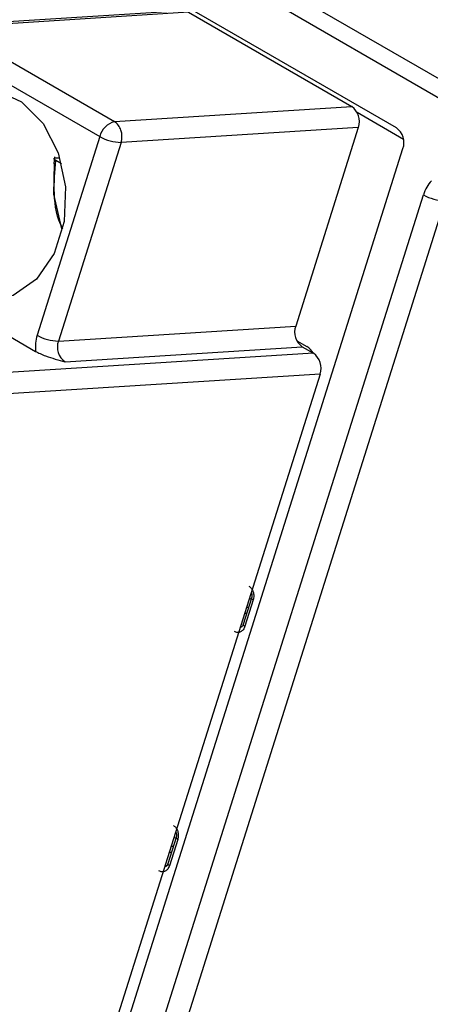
# Model space of a CAD drawing. Header units: millimetres. Extents: x 0 to 594, y 0 to 420.
# Tile 83 of 94: x 514 to 522, y 333 to 352. Entities that reach past the tile are written whole.
import ezdxf

# ---------------------------------------------------------------- set-up
doc = ezdxf.new("R2010")
doc.units = ezdxf.units.MM

msp = doc.modelspace()

# ---------------------------------------------------------------- linework, layer by layer
at = {"color": 7, "linetype": 'Continuous', "lineweight": 25}
for p, q in [((507.833, 359.144), (522.559, 350.642)), ((522.365, 350.385), (507.513, 358.959)), ((521.489, 349.858), (516.893, 352.512)), ((517.422, 352.084), (512.9, 351.798)), ((517.527, 352.058), (513.005, 351.772)), ((517.527, 352.058), (520.638, 350.262)), ((513.005, 351.772), (516.116, 349.976)), ((512.725, 351.486), (515.836, 349.69)), ((516.116, 349.976), (520.638, 350.262)), ((521.626, 349.637), (520.741, 350.148)), ((520.764, 349.866), (516.242, 349.58)), ((520.764, 349.866), (519.571, 346.081)), ((515.836, 349.69), (514.643, 345.906)), ((512.958, 322.012), (521.615, 349.462)), ((516.242, 349.58), (515.049, 345.795)), ((514.973, 349.305), (514.959, 349.173)), ((514.991, 349.283), (515.077, 349.288)), ((515.11, 349.173), (514.998, 349.237)), ((512.537, 318.557), (522.005, 348.58)), ((522.411, 348.47), (512.943, 318.447)), ((511.388, 347.461), (514.613, 345.599)), ((515.049, 345.795), (519.571, 346.081)), ((519.594, 345.798), (519.781, 345.69)), ((519.909, 345.562), (512.997, 345.126)), ((515.175, 345.399), (519.696, 345.685)), ((519.696, 345.685), (519.909, 345.562)), ((520.034, 345.166), (513.122, 344.73)), ((520.034, 345.166), (514.311, 327.018)), ((518.73, 340.896), (518.572, 340.395)), ((518.761, 340.862), (518.602, 340.361)), ((518.685, 340.886), (518.727, 340.889)), ((518.634, 340.724), (518.676, 340.727)), ((518.598, 340.61), (518.64, 340.613)), ((518.517, 340.356), (518.551, 340.358)), ((517.292, 336.336), (517.134, 335.835)), ((517.289, 336.329), (517.247, 336.326)), ((517.323, 336.302), (517.164, 335.801)), ((517.238, 336.167), (517.196, 336.165)), ((517.202, 336.053), (517.16, 336.051)), ((517.113, 335.799), (517.079, 335.796))]:
    msp.add_line(p, q, dxfattribs=at)
at = {"color": 7, "linetype": 'Continuous', "lineweight": 25, "flags": 128}
for points in [[(512.216, 349.409), (512.483, 349.964), (512.876, 350.369), (513.352, 350.58), (513.861, 350.575), (514.347, 350.354), (514.757, 349.941), (515.046, 349.381), (515.185, 348.734), (515.156, 348.071), (514.965, 347.463), (514.63, 346.976), (514.189, 346.664), (513.69, 346.559), (513.186, 346.673), (512.732, 346.995), (512.377, 347.488), (512.16, 348.1), (512.105, 348.764), (512.216, 349.409)], [(515.112, 347.931), (514.961, 348.59), (514.974, 349.177)], [(518.761, 340.862), (518.748, 340.87), (518.738, 340.878), (518.732, 340.885), (518.729, 340.892), (518.73, 340.896)], [(518.532, 340.346), (518.526, 340.346), (518.515, 340.348)], [(518.602, 340.361), (518.59, 340.369), (518.58, 340.376), (518.574, 340.384), (518.571, 340.391), (518.572, 340.395)], [(517.323, 336.302), (517.31, 336.31), (517.3, 336.318), (517.294, 336.326), (517.291, 336.332), (517.292, 336.336)], [(517.094, 335.787), (517.088, 335.786), (517.077, 335.788)], [(517.164, 335.801), (517.152, 335.809), (517.142, 335.817), (517.136, 335.824), (517.133, 335.831), (517.134, 335.835)]]:
    msp.add_lwpolyline(points, dxfattribs=at)
at = {"color": 7, "linetype": 'Continuous', "lineweight": 25}
for centre, radius, start, end in [((520.437, 349.98), 0.347, 340.783, 54.4733), ((516.216, 349.599), 0.39, 104.7171, 166.4489), ((515.961, 349.73), 0.291, 15.8467, 57.7538), ((521.287, 349.576), 0.347, 340.783, 54.4733), ((516.253, 350.422), 0.842, 240.3388, 269.2782), ((515.874, 349.693), 0.385, 342.9485, 17.6119), ((522.422, 349.311), 0.842, 240.3388, 269.2782), ((519.898, 345.967), 0.347, 160.783, 234.4733), ((515.059, 346.637), 0.842, 240.3388, 269.2782), ((515.376, 345.681), 0.347, 160.783, 234.4733), ((519.577, 345.352), 0.395, 31.8247, 58.877), ((519.707, 345.28), 0.347, 340.783, 54.4733)]:
    msp.add_arc(centre, radius, start, end, dxfattribs=at)
msp.add_ellipse((522.429, 348.335), major_axis=(0.029, 0.647), ratio=0.716619, start_param=0.691533, end_param=1.215132, dxfattribs=at)
for points, knots in [([(514.998, 349.237), (514.99, 349.243), (514.973, 349.254), (514.966, 349.266), (514.967, 349.274), (514.973, 349.28), (514.984, 349.282), (514.991, 349.283)], [0, 0, 0, 0, 0.253549, 0.503223, 0.627375, 0.748381, 1, 1, 1, 1]), ([(515.133, 347.933), (515.13, 347.938), (515.02, 348.126), (514.945, 348.598), (514.981, 349.029), (514.998, 349.237)], [0, 0, 0, 0, 0.015205, 0.523223, 1, 1, 1, 1]), ([(514.613, 345.599), (514.641, 345.584), (514.699, 345.553), (514.887, 345.478), (515.05, 345.434), (515.175, 345.399)], [0, 0, 0, 0, 0.179425, 0.371817, 1, 1, 1, 1]), ([(518.677, 341.126), (518.694, 341.113), (518.73, 341.086), (518.763, 341.017), (518.777, 340.938), (518.766, 340.887), (518.761, 340.862)], [0, 0, 0, 0, 0.2505098, 0.4998669, 0.7477556, 1, 1, 1, 1]), ([(518.722, 341.006), (518.723, 341.003), (518.727, 340.995), (518.733, 340.977), (518.735, 340.96), (518.736, 340.951)], [0, 0, 0, 0, 0.156577, 0.532675, 1, 1, 1, 1]), ([(518.736, 340.951), (518.736, 340.939), (518.736, 340.922), (518.732, 340.904), (518.73, 340.898), (518.73, 340.897)], [0, 0, 0, 0, 0.6393261, 0.8942211, 1, 1, 1, 1]), ([(518.602, 340.361), (518.593, 340.338), (518.574, 340.292), (518.522, 340.252), (518.462, 340.235), (518.423, 340.251), (518.403, 340.26)], [0, 0, 0, 0, 0.25051, 0.499867, 0.747756, 1, 1, 1, 1]), ([(518.571, 340.395), (518.57, 340.39), (518.566, 340.379), (518.557, 340.365), (518.547, 340.353), (518.538, 340.347), (518.534, 340.347), (518.532, 340.347)], [0, 0, 0, 0, 0.126217, 0.301168, 0.492019, 0.713146, 1, 1, 1, 1]), ([(517.239, 336.566), (517.256, 336.553), (517.292, 336.526), (517.325, 336.457), (517.339, 336.378), (517.328, 336.328), (517.323, 336.302)], [0, 0, 0, 0, 0.25051, 0.499867, 0.747756, 1, 1, 1, 1]), ([(517.284, 336.446), (517.285, 336.443), (517.289, 336.435), (517.295, 336.417), (517.297, 336.4), (517.298, 336.391)], [0, 0, 0, 0, 0.156577, 0.532675, 1, 1, 1, 1]), ([(517.298, 336.391), (517.298, 336.379), (517.298, 336.362), (517.294, 336.344), (517.292, 336.338), (517.292, 336.337)], [0, 0, 0, 0, 0.639326, 0.894221, 1, 1, 1, 1]), ([(517.164, 335.801), (517.155, 335.778), (517.136, 335.732), (517.084, 335.692), (517.024, 335.675), (516.985, 335.692), (516.965, 335.7)], [0, 0, 0, 0, 0.25051, 0.499867, 0.747756, 1, 1, 1, 1]), ([(517.133, 335.835), (517.132, 335.83), (517.128, 335.819), (517.119, 335.805), (517.109, 335.793), (517.1, 335.787), (517.096, 335.787), (517.094, 335.787)], [0, 0, 0, 0, 0.126217, 0.301168, 0.492019, 0.713146, 1, 1, 1, 1])]:
    msp.add_open_spline(points, degree=3, knots=knots, dxfattribs=at)
msp.add_open_spline([(514.643, 345.906), (514.63, 345.856), (514.605, 345.757), (514.61, 345.652), (514.613, 345.599)], degree=3, dxfattribs=at)

doc.saveas('drawing.dxf')
